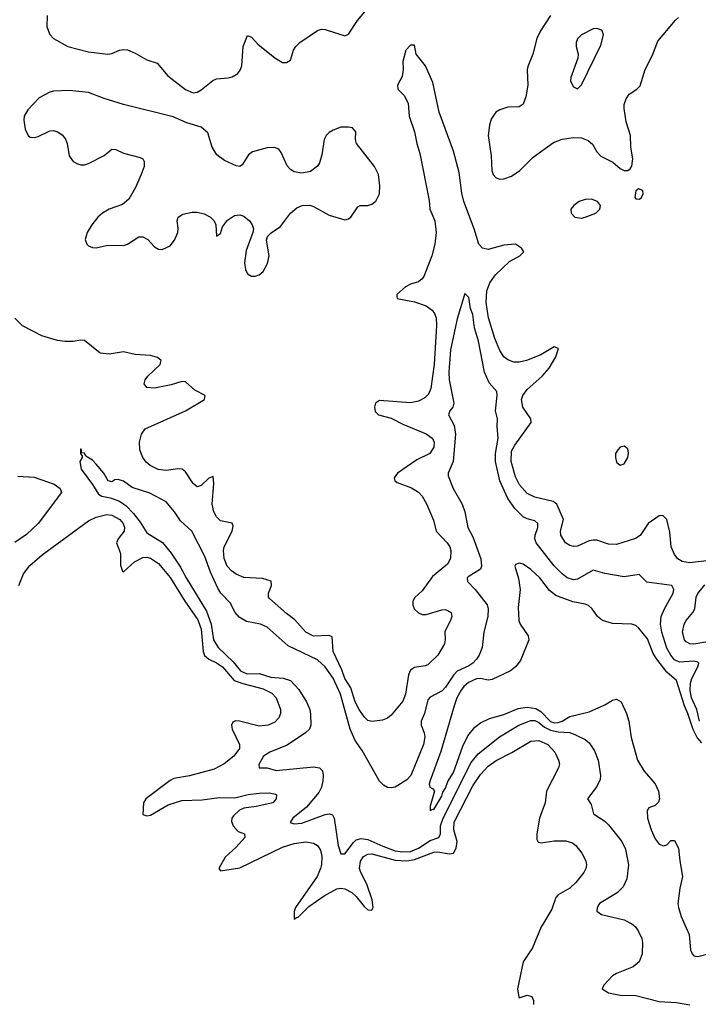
# Model space of a CAD drawing. Header units: inches. Extents: x 1603819 to 1745079, y 385938 to 533966.
# Tile 156 of 256: x 1630715 to 1634212, y 469590 to 474668. Entities that reach past the tile are written whole.
import ezdxf

# ---------------------------------------------------------------- set-up
doc = ezdxf.new("R2010")
doc.units = ezdxf.units.IN
doc.header["$MEASUREMENT"] = 0
doc.layers.add('B6436', color=7, linetype='Continuous')
doc.layers.add('B6437', color=7, linetype='Continuous')

msp = doc.modelspace()

# ---------------------------------------------------------------- linework, layer by layer
at = {"layer": 'B6436', "color": 5}
for points, elevation in [([(1633409.2, 470000), (1633403.2, 469990), (1633357.6, 469882.4), (1633309.7, 469810), (1633281.1, 469670), (1633287.2, 469627.2), (1633290, 469624), (1633330, 469636.9), (1633354, 469630), (1633363, 469610), (1633363, 469590)], 380), ([(1633877.1, 470000), (1633889.3, 469989.3), (1633902.6, 469970), (1633920.7, 469930), (1633924.8, 469910), (1633923.5, 469850), (1633907.6, 469810), (1633876.7, 469783.3), (1633791.5, 469750), (1633770, 469736.5), (1633726.3, 469690), (1633717.6, 469670), (1633749.4, 469650), (1633810, 469637.8), (1633890, 469636.2), (1634010, 469604.6), (1634099.2, 469599.2), (1634168.6, 469588.6)], 360), ([(1634142.7, 470000), (1634165.1, 469950), (1634172, 469872), (1634181.2, 469850), (1634190, 469841.2), (1634210, 469837.2), (1634270, 469852.7), (1634350, 469846), (1634422.8, 469857.2), (1634446.8, 469873.2), (1634454, 469886), (1634468.9, 469970), (1634479.3, 469990), (1634490, 469998), (1634510, 469999.1), (1634590, 469973.5), (1634628.8, 469971.2), (1634650, 469977.6), (1634682.6, 470000)], 340)]:
    msp.add_lwpolyline(points, dxfattribs=dict(at, elevation=elevation))
at = {"layer": 'B6437', "color": 5}
for points, elevation in [([(1630857.5, 474690), (1630855.9, 474630), (1630871, 474591), (1630890.3, 474570), (1630963.8, 474530), (1631070, 474502.7), (1631170, 474490.2), (1631190, 474493.1), (1631230, 474510.4), (1631250, 474514.4), (1631270, 474512), (1631310, 474494.9), (1631370, 474460.3), (1631423.1, 474443.1), (1631478, 474378), (1631570, 474308.4), (1631610, 474290.4), (1631630, 474294.4), (1631650, 474306), (1631710, 474354.9), (1631730, 474362.4), (1631790, 474367.4), (1631810, 474373.4), (1631838.7, 474390), (1631852.2, 474407.8), (1631859.3, 474430), (1631867.2, 474530), (1631890, 474586), (1631910, 474578), (1631941.8, 474541.8), (1632030, 474470.2), (1632070, 474447.7), (1632090, 474447), (1632110, 474458.8), (1632126.2, 474510), (1632138.2, 474530), (1632158.2, 474550), (1632250, 474611.8), (1632270, 474619), (1632290, 474616.6), (1632390, 474584), (1632410, 474593.4), (1632455.9, 474664.1), (1632501.9, 474718.1)], 420), ([(1633451, 474690), (1633398.6, 474610), (1633380.6, 474570), (1633360.2, 474490), (1633333.9, 474426.1), (1633330.2, 474409.8), (1633333.7, 474330), (1633323.2, 474270), (1633310, 474231.8), (1633290, 474217.7), (1633230, 474216), (1633190, 474203.5), (1633168.5, 474190), (1633145.2, 474154.8), (1633136.4, 474123.6), (1633130.2, 474069.8), (1633145.5, 473965.5), (1633148.8, 473890), (1633155.5, 473870), (1633170, 473852.7), (1633190, 473845), (1633210, 473846.2), (1633250, 473860.1), (1633291.8, 473890), (1633361.9, 473958.1), (1633466.2, 474033.8), (1633510, 474052.1), (1633570, 474059.7), (1633610, 474058.8), (1633645.1, 474045.1), (1633666.5, 474026.5), (1633690, 473986), (1633710, 473964.6), (1633772.7, 473932.7), (1633810, 473900.7), (1633830, 473890.7), (1633850, 473890.8), (1633862, 473898), (1633870, 473912), (1633874.7, 473950), (1633864.7, 474010), (1633863.5, 474070), (1633840.5, 474140.5), (1633829.8, 474209.8), (1633830.9, 474230), (1633840.6, 474259.4), (1633856.8, 474283.2), (1633896, 474310), (1633912.6, 474327.4), (1633938.5, 474410), (1633976.1, 474483.9), (1634003.3, 474556.7), (1634094.5, 474665.5), (1634110, 474679)], 420), ([(1634256.5, 471876.5), (1634166.6, 471866.6), (1634130, 471873.4), (1634106.9, 471886.9), (1634089.3, 471910), (1634073.2, 471950), (1634065.5, 472025.5), (1634050.1, 472090.1), (1634030, 472110.3), (1634010, 472108.9), (1633953.3, 472070), (1633912.3, 472007.7), (1633888.2, 471991.8), (1633790, 471961.4), (1633750, 471963.2), (1633690, 471984.4), (1633670, 471984.6), (1633650, 471980.2), (1633590, 471952.9), (1633570, 471951.2), (1633550, 471956.2), (1633528.1, 471970), (1633503.2, 472010), (1633501.7, 472030), (1633518.5, 472090), (1633483.2, 472170), (1633463.6, 472183.6), (1633370, 472205.1), (1633330, 472224.4), (1633290.8, 472270), (1633270.7, 472310), (1633248.6, 472390), (1633250, 472443.6), (1633266.4, 472473.6), (1633351, 472590), (1633349.4, 472610), (1633308.3, 472670), (1633301.9, 472710), (1633308.4, 472730), (1633330, 472761.3), (1633407.3, 472830), (1633443.7, 472870), (1633478.5, 472930), (1633492.6, 472972.6), (1633470, 472981.1), (1633400.9, 472939.1), (1633327.8, 472910), (1633290, 472901.3), (1633262.4, 472902.4), (1633230, 472913.2), (1633209.6, 472929.6), (1633190, 472962), (1633164.1, 473024.1), (1633131, 473130), (1633119.1, 473210), (1633123.4, 473270), (1633138.3, 473310), (1633167.6, 473352.4), (1633239.8, 473420.2), (1633293.4, 473450), (1633313.4, 473470), (1633301.5, 473490), (1633270, 473511), (1633210, 473504.4), (1633130, 473483.4), (1633100.9, 473490), (1633082, 473510), (1633057.8, 473590), (1633004.5, 473730), (1632993.8, 473773.8), (1632980, 473880), (1632950, 473990.3), (1632877.5, 474190), (1632844.4, 474344.4), (1632805.7, 474430), (1632758, 474490), (1632750, 474536), (1632730, 474536.3), (1632705.1, 474510), (1632690, 474452), (1632691.3, 474410), (1632685.7, 474374.3), (1632663, 474330), (1632664, 474310), (1632696.7, 474276.7), (1632716.6, 474236.6), (1632723.1, 474170), (1632750.3, 474090), (1632761.1, 474030), (1632777.8, 473977.8), (1632824.6, 473735.4), (1632829.1, 473690), (1632855.2, 473630), (1632861.8, 473570), (1632853.9, 473510), (1632839, 473450), (1632797.2, 473342.8), (1632789.4, 473330.6), (1632770, 473315.8), (1632730, 473303.8), (1632703.1, 473290), (1632659.1, 473250), (1632659.5, 473239.5), (1632660.9, 473230), (1632750, 473213.1), (1632810, 473192.8), (1632841.3, 473170), (1632852.9, 473152.9), (1632860.9, 473130), (1632863.9, 473090), (1632851.9, 472890), (1632834.4, 472765.6), (1632822.5, 472737.5), (1632802.9, 472717.1), (1632770, 472700.4), (1632730, 472691.8), (1632570, 472703.9), (1632549.2, 472690.8), (1632543.8, 472670), (1632547.3, 472647.3), (1632564.5, 472630), (1632630, 472613.4), (1632690, 472581.7), (1632810, 472533), (1632840.9, 472510), (1632850.5, 472490.5), (1632850, 472463), (1632829.3, 472430.8), (1632762.5, 472397.5), (1632662.6, 472330), (1632645.6, 472305.6), (1632647.8, 472290), (1632660.9, 472280.9), (1632734.3, 472254.3), (1632770, 472230.8), (1632789.9, 472209.9), (1632811.7, 472171.7), (1632847.3, 472087.3), (1632861.2, 472030), (1632918.6, 471970), (1632931.5, 471950), (1632937.3, 471930), (1632934.9, 471890), (1632920.2, 471860.2), (1632842.7, 471797.3), (1632790, 471721.8), (1632751.3, 471688.7), (1632741.8, 471670), (1632741.6, 471650), (1632748.8, 471630), (1632770, 471608.5), (1632790, 471600.8), (1632810, 471599.8), (1632890, 471624.8), (1632910, 471626), (1632938, 471610), (1632941.7, 471590), (1632936, 471570), (1632906.8, 471513.2), (1632908.1, 471470), (1632904, 471450), (1632870, 471391.5), (1632818.8, 471341.2), (1632804.9, 471335.1), (1632750, 471328), (1632730, 471314), (1632719.5, 471290), (1632702.8, 471190), (1632690, 471154.3), (1632630, 471080.8), (1632610, 471065.2), (1632584.1, 471055.9), (1632530, 471048.4), (1632510, 471054.2), (1632490, 471072.4), (1632463.9, 471110), (1632444, 471150), (1632422.2, 471222.2), (1632390.6, 471270), (1632375.5, 471315.5), (1632330.6, 471410), (1632326, 471486), (1632310, 471492.5), (1632230, 471489.6), (1632189.2, 471510), (1632133.8, 471573.8), (1632090, 471606.2), (1632002.6, 471682.6), (1631997.7, 471690), (1631997.2, 471710), (1632012.3, 471750), (1632011.6, 471771.6), (1631965.9, 471785.9), (1631870, 471791.1), (1631830, 471809.2), (1631806.4, 471826.4), (1631785, 471850), (1631768.2, 471890), (1631765, 471930), (1631769.4, 471950), (1631810.1, 472030), (1631815.8, 472055.8), (1631811, 472071), (1631750, 472083.5), (1631730, 472104), (1631715, 472130), (1631707.9, 472170), (1631716.1, 472276.1), (1631711.6, 472311.6), (1631690, 472303.7), (1631650, 472264.9), (1631630, 472259.5), (1631610, 472276.4), (1631570, 472336.9), (1631552.2, 472350), (1631530, 472352.1), (1631470, 472343.3), (1631428.8, 472348.8), (1631388, 472368), (1631366.9, 472386.9), (1631350, 472410.2), (1631335.1, 472450), (1631333.1, 472490), (1631342.6, 472530), (1631362.4, 472557.6), (1631570.5, 472650), (1631666.8, 472710), (1631670.8, 472730), (1631617.6, 472757.6), (1631570, 472800.7), (1631550, 472802), (1631495.2, 472784.8), (1631410, 472768.4), (1631370, 472771), (1631357.3, 472790), (1631361.6, 472810), (1631375.5, 472830), (1631438.4, 472890), (1631444, 472910), (1631426, 472926), (1631390, 472935.5), (1631310, 472942), (1631250, 472954.9), (1631176.3, 472943.7), (1631130, 472948.5), (1631050, 473012.7), (1631030, 473014.9), (1630991.5, 473008.5), (1630950, 473008), (1630910, 473013), (1630830, 473037), (1630730, 473088.9), (1630689.4, 473129.4)], 380), ([(1634219.3, 471050), (1634204.8, 471110), (1634177.3, 471170), (1634170.5, 471209.5), (1634172.9, 471247.1), (1634179.5, 471270), (1634209.5, 471330), (1634215, 471350), (1634210, 471355.6), (1634190, 471359.3), (1634114.7, 471354.7), (1634090, 471366.6), (1634070, 471390.9), (1634050, 471427.3), (1634024.6, 471510), (1634018.2, 471550), (1634021.5, 471590), (1634037.8, 471630), (1634082.5, 471710), (1634087.1, 471730), (1634075.3, 471750), (1633947.8, 471767.8), (1633907.1, 471807.1), (1633830, 471795.6), (1633730, 471811.5), (1633670, 471828.6), (1633590, 471782), (1633570, 471779.4), (1633537.4, 471790), (1633510, 471810.2), (1633470, 471851.7), (1633377.1, 471970), (1633369.3, 471990), (1633371, 472010), (1633385.8, 472050), (1633385.8, 472070), (1633370, 472084.2), (1633330, 472094.4), (1633310, 472104.8), (1633266.5, 472146.5), (1633230, 472199.3), (1633189.8, 472289.8), (1633167.6, 472390), (1633166.9, 472430), (1633181.7, 472510), (1633176.4, 472570), (1633178, 472610), (1633167.1, 472650), (1633176.6, 472730), (1633174.2, 472750), (1633135.4, 472795.4), (1633110.6, 472850), (1633079.8, 473010), (1633059.5, 473079.5), (1633050, 473147.3), (1633039.1, 473179.1), (1633030, 473236), (1633010, 473256), (1632970, 473126), (1632935.5, 472964.5), (1632927.4, 472850), (1632928.6, 472810), (1632952.7, 472690), (1632947.4, 472670), (1632932.6, 472650), (1632925.7, 472630), (1632954.8, 472574.8), (1632961.7, 472530), (1632949.4, 472390), (1632923.1, 472330), (1632923.8, 472316.2), (1632949.9, 472250), (1632995.7, 472170), (1633009.5, 472130), (1633024.2, 472050), (1633050, 472000.9), (1633092.2, 471887.8), (1633095.7, 471850), (1633090, 471834), (1633025.8, 471794.2), (1633021.5, 471790), (1633023.5, 471770), (1633062.2, 471730), (1633123.5, 471650), (1633129.8, 471630), (1633127.8, 471590), (1633107, 471510), (1633098.8, 471430), (1633083.1, 471390), (1633070, 471370.3), (1633051, 471350), (1633030, 471336.3), (1632970, 471307.5), (1632950, 471287.9), (1632910, 471225.5), (1632892.9, 471207.1), (1632830, 471173.9), (1632819.2, 471160.8), (1632800.8, 471090), (1632783.7, 471050), (1632783.4, 471030), (1632800.2, 470990), (1632803.2, 470970), (1632796.4, 470930), (1632730.4, 470770), (1632710, 470747.5), (1632650, 470710.1), (1632630, 470706), (1632610, 470709.1), (1632590, 470720.4), (1632570, 470741.4), (1632480.1, 470900.1), (1632443.4, 470950), (1632417.9, 471010), (1632368.8, 471190), (1632330, 471271.9), (1632290, 471331.2), (1632250, 471366.4), (1632098.4, 471438.4), (1631990, 471534.8), (1631956.3, 471550), (1631884.1, 471564.1), (1631846, 471586), (1631826.4, 471610), (1631800.6, 471660.6), (1631752.6, 471710), (1631735.8, 471735.8), (1631698.4, 471818.4), (1631670, 471899.6), (1631602, 472030), (1631543.8, 472083.8), (1631513, 472130), (1631470, 472180.7), (1631386, 472226), (1631295.5, 472255.5), (1631250, 472288.9), (1631223.5, 472296.5), (1631205.1, 472294.9), (1631190, 472284), (1631170.6, 472290.6), (1631148.2, 472330), (1631110, 472374.9), (1631090, 472395.5), (1631056.9, 472416.9), (1631050, 472432), (1631034, 472434), (1631034, 472446), (1631030, 472454), (1631028.9, 472451.1), (1631028.9, 472428.9), (1631038, 472418), (1631038, 472410), (1631025.2, 472390), (1631032.3, 472350), (1631091.2, 472271.2), (1631121.7, 472221.7), (1631139, 472210), (1631182.2, 472202.2), (1631225.8, 472185.8), (1631262.6, 472162.6), (1631301.8, 472121.8), (1631336.6, 472076.6), (1631370, 472021.4), (1631451.9, 471971.9), (1631496.4, 471916.4), (1631544.4, 471844.4), (1631572.5, 471790), (1631677.9, 471617.9), (1631701.7, 471550), (1631713.5, 471470), (1631738.3, 471430), (1631816.1, 471356.1), (1631853.7, 471310), (1631870, 471301), (1631890, 471295.2), (1631950, 471295.9), (1632010, 471277.4), (1632073, 471273), (1632110, 471260.2), (1632153, 471213), (1632192.5, 471150), (1632209.9, 471110), (1632214.1, 471085.9), (1632215.5, 471030), (1632208.2, 471010), (1632188.9, 470990), (1632093.6, 470926.4), (1632004.5, 470890), (1631971.5, 470870), (1631947.3, 470827.3), (1631950, 470809.4), (1631990.4, 470809.6), (1632036.5, 470796.5), (1632230, 470814.9), (1632260.4, 470810), (1632275.2, 470795.2), (1632279.9, 470770), (1632277.7, 470742.3), (1632270.3, 470709.7), (1632256.5, 470683.5), (1632192.6, 470607.4), (1632123.5, 470550), (1632108.4, 470528.4), (1632130, 470520.8), (1632170, 470525), (1632290, 470568.7), (1632310, 470571.9), (1632326.8, 470566.8), (1632336.3, 470550), (1632355.9, 470410), (1632370, 470366), (1632390, 470365.7), (1632434.7, 470425.3), (1632450, 470437.8), (1632474.9, 470445.1), (1632510, 470441), (1632586, 470406), (1632650, 470382.7), (1632690, 470376.2), (1632730, 470379), (1632770, 470394.8), (1632830, 470434.4), (1632874.7, 470450), (1632884.6, 470470), (1632884.6, 470510), (1632897.9, 470550), (1633042.2, 470837.8), (1633077.6, 470882.4), (1633187.5, 470970), (1633287.2, 471030), (1633350, 471053.8), (1633370, 471053.5), (1633390, 471043.4), (1633419.5, 471019.5), (1633450, 471003.4), (1633490, 470995.3), (1633550, 470991.7), (1633580.2, 470980.2), (1633630, 470955.6), (1633650, 470938.9), (1633677.8, 470897.8), (1633697.1, 470850), (1633708.5, 470770), (1633706.2, 470750), (1633690, 470714), (1633641.2, 470650), (1633660.8, 470620.8), (1633672.1, 470572.1), (1633730, 470534.4), (1633750, 470516.1), (1633818.7, 470430), (1633836.5, 470390), (1633853.3, 470310), (1633843.2, 470236.8), (1633824.4, 470195.6), (1633794.6, 470165.4), (1633703, 470110), (1633691.3, 470090), (1633689.6, 470070), (1633714.1, 470054.1), (1633830, 470025.8), (1633870, 470006.2), (1633877.1, 470000)], 360), ([(1630705.9, 472314.1), (1630790, 472309.1), (1630892.4, 472272.4), (1630924.5, 472250), (1630930.6, 472230), (1630810, 472070.1), (1630750, 472012.5), (1630690, 471972.3)], 380), ([(1630710, 471749.6), (1630735.1, 471810), (1630767.3, 471852.7), (1630831.1, 471908.9), (1631070, 472083.1), (1631110, 472103), (1631164.4, 472115.6), (1631190, 472112.5), (1631231.9, 472090), (1631248.4, 472070), (1631256.1, 472050), (1631253.7, 472030), (1631222.9, 471990), (1631213.3, 471970), (1631234.9, 471914.9), (1631235.1, 471855.1), (1631244.8, 471824.8), (1631250, 471820.5), (1631307.7, 471872.3), (1631350, 471895.3), (1631370, 471896.8), (1631390, 471891.3), (1631430, 471863.2), (1631490, 471790.5), (1631566.1, 471670), (1631633.7, 471573.7), (1631650, 471525.4), (1631661.1, 471410), (1631668.4, 471388.4), (1631689.1, 471370), (1631730, 471350.9), (1631760.1, 471330), (1631820.6, 471260.6), (1631864.4, 471244.4), (1631970, 471216.9), (1632014.2, 471194.2), (1632036.8, 471170), (1632058.8, 471110), (1632059.3, 471090), (1632050, 471067.2), (1632030, 471045.2), (1631996, 471030), (1631950, 471025), (1631848.7, 471051.3), (1631827, 471053), (1631814, 471046), (1631807.6, 471030), (1631809.8, 471010), (1631848.8, 470930), (1631848, 470910), (1631818.7, 470870), (1631768.4, 470830), (1631717.1, 470802.9), (1631590, 470767.9), (1631510, 470754.5), (1631490, 470744.5), (1631365.1, 470650), (1631353, 470630), (1631349.6, 470570), (1631370, 470563.1), (1631390, 470566.1), (1631480.4, 470619.6), (1631550, 470641.2), (1631654.9, 470645.1), (1631742.6, 470657.4), (1631824.2, 470655.8), (1631893.1, 470673.1), (1631950, 470679.8), (1632001.1, 470681.1), (1632033.5, 470673.5), (1632038, 470670), (1632037.6, 470650), (1632019.5, 470630), (1631934, 470610), (1631870, 470601.5), (1631848.1, 470591.9), (1631817.5, 470562.5), (1631808.4, 470550), (1631807.3, 470532.7), (1631814.8, 470510), (1631841.6, 470481.6), (1631874, 470470), (1631876.2, 470450), (1631830, 470400.2), (1631773.5, 470350), (1631741.3, 470290), (1631750, 470279.6), (1631850, 470294.9), (1632070, 470400.5), (1632130, 470420.2), (1632190, 470428.5), (1632230, 470421.1), (1632249.7, 470410), (1632265.2, 470385.2), (1632272.8, 470352.8), (1632271.4, 470311.4), (1632265.5, 470290), (1632247.4, 470250), (1632136.3, 470090), (1632129.1, 470069.1), (1632130, 470029.5), (1632141.5, 470038.5), (1632150, 470039.1), (1632205.9, 470094.1), (1632284.8, 470150), (1632350, 470185.4), (1632370, 470189.9), (1632390, 470186.5), (1632426.4, 470166.4), (1632450, 470146.4), (1632490, 470095.5), (1632510, 470078), (1632530, 470076.2), (1632537.3, 470090), (1632531.2, 470130), (1632504, 470210), (1632472.5, 470270), (1632466.8, 470290), (1632471.4, 470328.6), (1632487, 470353), (1632510, 470364.6), (1632530, 470365.9), (1632650, 470334.3), (1632710, 470330.4), (1632750, 470337), (1632850, 470374.2), (1632870, 470376.2), (1632930, 470367.2), (1632950, 470370.6), (1632964.4, 470395.6), (1632970.1, 470430), (1632953, 470490), (1632954.2, 470530), (1633050, 470717.8), (1633090, 470776.1), (1633130, 470817.9), (1633170, 470848.4), (1633251.2, 470888.8), (1633350, 470946.6), (1633390, 470950.5), (1633437.4, 470930), (1633473.3, 470890), (1633492.3, 470850), (1633496.9, 470830), (1633492.6, 470810), (1633430.6, 470689.4), (1633423.2, 470630), (1633394, 470550), (1633379.8, 470470), (1633380.2, 470440.2), (1633386.5, 470426.5), (1633402.5, 470422.5), (1633470, 470432.8), (1633530, 470432.9), (1633563.4, 470423.4), (1633581.1, 470410), (1633612.3, 470370), (1633632.8, 470330), (1633636.5, 470310), (1633632.8, 470290), (1633622.5, 470270), (1633581.4, 470218.6), (1633550.7, 470189.3), (1633490, 470155), (1633478.8, 470141.2), (1633458.2, 470081.8), (1633409.2, 470000)], 380), ([(1634230, 470938.5), (1634207, 470967), (1634186.7, 471006.7), (1634158.9, 471090), (1634140.4, 471130), (1634099.6, 471259.6), (1634050, 471303.1), (1633999.1, 471370), (1633979.9, 471399.9), (1633950, 471475.3), (1633906.4, 471530), (1633890, 471543.7), (1633870, 471551.3), (1633770, 471554.9), (1633718.8, 471570), (1633693, 471590), (1633665.5, 471630), (1633647.3, 471647.3), (1633630, 471654.6), (1633565.4, 471665.4), (1633478, 471698), (1633444.9, 471724.9), (1633394.9, 471790), (1633350, 471831.8), (1633310, 471859.3), (1633290, 471864.9), (1633270, 471858), (1633267, 471850), (1633286.6, 471786.6), (1633294.5, 471730), (1633283.3, 471636.7), (1633287.7, 471570), (1633294.7, 471550), (1633335.6, 471490), (1633339.6, 471470), (1633296.8, 471363.2), (1633271.1, 471330), (1633245.3, 471310), (1633150, 471264.9), (1633130, 471261.9), (1633090, 471270.1), (1633070, 471269.6), (1633028.6, 471250), (1633004.9, 471230), (1632990.5, 471210), (1632968.7, 471170), (1632954.2, 471130), (1632885.7, 470894.3), (1632830, 470744.7), (1632825.8, 470725.8), (1632829.2, 470710), (1632842.7, 470702.7), (1632852.3, 470690), (1632830, 470612), (1632829.7, 470589.7), (1632843.5, 470596.5), (1632850, 470595.1), (1632890, 470664.2), (1632895.1, 470684.9), (1632910, 470705.7), (1632921, 470739), (1632950, 470785.6), (1632998.1, 470921.9), (1633025.1, 470974.9), (1633060.2, 471019.8), (1633090, 471042.5), (1633135.7, 471064.3), (1633210, 471084.6), (1633284.4, 471115.6), (1633330, 471122.9), (1633375.1, 471115.1), (1633400.2, 471100.2), (1633450, 471049), (1633470, 471042.3), (1633490, 471042.8), (1633510.2, 471049.8), (1633550, 471075.4), (1633650, 471099.3), (1633730, 471134.9), (1633770, 471158.6), (1633790, 471164.3), (1633814.5, 471150), (1633841.6, 471090), (1633853.6, 471050), (1633865.6, 470965.6), (1633899.3, 470850), (1633933.4, 470793.4), (1633990, 470728.2), (1634007.2, 470690), (1634012.1, 470650), (1634007.4, 470632.6), (1633990, 470615.8), (1633956.9, 470603.1), (1633948, 470590), (1633949.8, 470550), (1633970, 470489.4), (1633990, 470444.5), (1634010, 470417), (1634033, 470407), (1634050, 470413.2), (1634070, 470436), (1634090, 470434.5), (1634110, 470395.3), (1634116.4, 470330), (1634131.5, 470250), (1634117, 470190), (1634107.6, 470110), (1634109.6, 470090), (1634123.3, 470043.3), (1634142.7, 470000)], 340), ([(1634270, 471462.1), (1634190, 471447.3), (1634169.1, 471449.1), (1634150, 471459.2), (1634141, 471470), (1634131.6, 471510), (1634140.2, 471550), (1634150, 471569.7), (1634184.5, 471610), (1634195, 471630), (1634201.4, 471690), (1634210.7, 471709.3), (1634245.8, 471754.2)], 380)]:
    msp.add_lwpolyline(points, dxfattribs=dict(at, elevation=elevation))
for points, elevation in [([(1633690, 474622.7), (1633670, 474620.9), (1633610.7, 474590), (1633590, 474569), (1633583.1, 474550), (1633582.4, 474530), (1633593, 474490), (1633590.7, 474470), (1633556.3, 474370), (1633554, 474350), (1633570, 474321), (1633590, 474311.3), (1633610, 474331.3), (1633710, 474536), (1633723.7, 474590), (1633717.2, 474610), (1633710, 474616)], 440), ([(1630970, 474303), (1630890, 474299.2), (1630870, 474294), (1630816, 474264), (1630757.4, 474202.6), (1630738.7, 474170), (1630736, 474150), (1630743.2, 474103.2), (1630759.3, 474070), (1630770, 474062), (1630790, 474060.2), (1630810, 474064.7), (1630870, 474094.4), (1630890, 474095.6), (1630910, 474089.3), (1630934.1, 474074), (1630952.1, 474052.1), (1630960.2, 474030), (1630970, 473964.9), (1630990, 473937), (1631010, 473925.7), (1631030, 473919.5), (1631050, 473919.5), (1631070, 473926), (1631150, 473967.6), (1631190, 473999.5), (1631210, 473997.7), (1631250, 473979.3), (1631336.4, 473956.4), (1631350.3, 473950), (1631356.9, 473936.9), (1631355.9, 473910), (1631341.1, 473870), (1631310, 473798.4), (1631277, 473743), (1631245.5, 473714.6), (1631177.1, 473690), (1631142, 473670), (1631118.3, 473650), (1631086.5, 473610), (1631063.1, 473570), (1631053.4, 473533.4), (1631060.5, 473510), (1631070, 473501.6), (1631090, 473492.2), (1631110, 473491.8), (1631170, 473504.9), (1631250, 473502.9), (1631270.5, 473509.6), (1631330, 473547.5), (1631350, 473548.4), (1631374.8, 473534.8), (1631410, 473496.9), (1631430, 473484.9), (1631450, 473482.7), (1631490, 473500.8), (1631513.6, 473530), (1631530.7, 473570), (1631532.6, 473592.6), (1631527.4, 473630), (1631531.1, 473648.9), (1631555.3, 473664.7), (1631604.5, 473675.5), (1631630, 473675.1), (1631666.1, 473666.1), (1631698.4, 473650), (1631717.6, 473630), (1631725.3, 473610), (1631730, 473552), (1631750, 473566), (1631760.5, 473599.5), (1631786.3, 473633.7), (1631821.5, 473658.5), (1631850, 473661.8), (1631870, 473654.7), (1631900.3, 473630), (1631913.7, 473610), (1631919.5, 473590), (1631916.5, 473570), (1631882.7, 473477.3), (1631874.4, 473414.4), (1631879.6, 473379.6), (1631890, 473358), (1631910, 473345.7), (1631930, 473345.7), (1631950, 473352.2), (1631970, 473368.5), (1631993.1, 473410), (1632000.3, 473450), (1631986.3, 473530), (1631991.5, 473550), (1632010.7, 473569.3), (1632058.8, 473601.2), (1632110, 473670.3), (1632142.6, 473697.4), (1632170.6, 473709.4), (1632210, 473711.9), (1632230, 473705), (1632310, 473658.9), (1632390, 473636.2), (1632410, 473640.8), (1632421.1, 473650), (1632457.2, 473702.8), (1632470, 473710.3), (1632510, 473710.2), (1632530, 473716.9), (1632550, 473732), (1632568.7, 473770), (1632570.7, 473810.7), (1632564.5, 473870), (1632544.1, 473910), (1632450.7, 474030), (1632446.6, 474050), (1632448, 474090), (1632430, 474109.6), (1632410, 474114.2), (1632370, 474112.8), (1632330, 474098.5), (1632310, 474085.7), (1632294.3, 474070), (1632283.9, 474050), (1632273, 473970), (1632260.2, 473930), (1632250, 473912.8), (1632214.6, 473885.4), (1632170, 473876.5), (1632130, 473883.2), (1632110, 473895.1), (1632094.3, 473914.3), (1632063.4, 473983.4), (1632050, 473999.2), (1632028.9, 474008.9), (1631990, 474006.8), (1631914.4, 473985.6), (1631895.2, 473970), (1631861.3, 473918.7), (1631850, 473911.2), (1631830, 473913.5), (1631770, 473942), (1631730.6, 473970.6), (1631706.4, 474010), (1631684.6, 474084.6), (1631650, 474114), (1631576.1, 474136.1), (1631506.9, 474166.9), (1631250, 474230.7), (1631150, 474261.2), (1631070, 474292.2)], 420), ([(1633904.7, 473795.3), (1633890, 473786), (1633886, 473750), (1633890, 473744.7), (1633910, 473742.8), (1633919, 473750), (1633928, 473770), (1633927.3, 473787.3)], 420), ([(1633662, 473742), (1633630, 473741.1), (1633599.1, 473730), (1633570.6, 473710), (1633555.5, 473690), (1633558, 473670), (1633576, 473650), (1633610, 473644.6), (1633630, 473648.8), (1633684, 473670), (1633705.2, 473690), (1633709.2, 473710), (1633693.2, 473730)], 420), ([(1633830, 472469.2), (1633810, 472462.7), (1633797.3, 472450), (1633786.4, 472430), (1633786, 472410), (1633790, 472386.8), (1633810, 472370.7), (1633830, 472378), (1633849.6, 472410), (1633852.3, 472432.3), (1633850, 472454)], 420)]:
    msp.add_lwpolyline(points, close=True, dxfattribs=dict(at, elevation=elevation))

doc.saveas('drawing.dxf')
